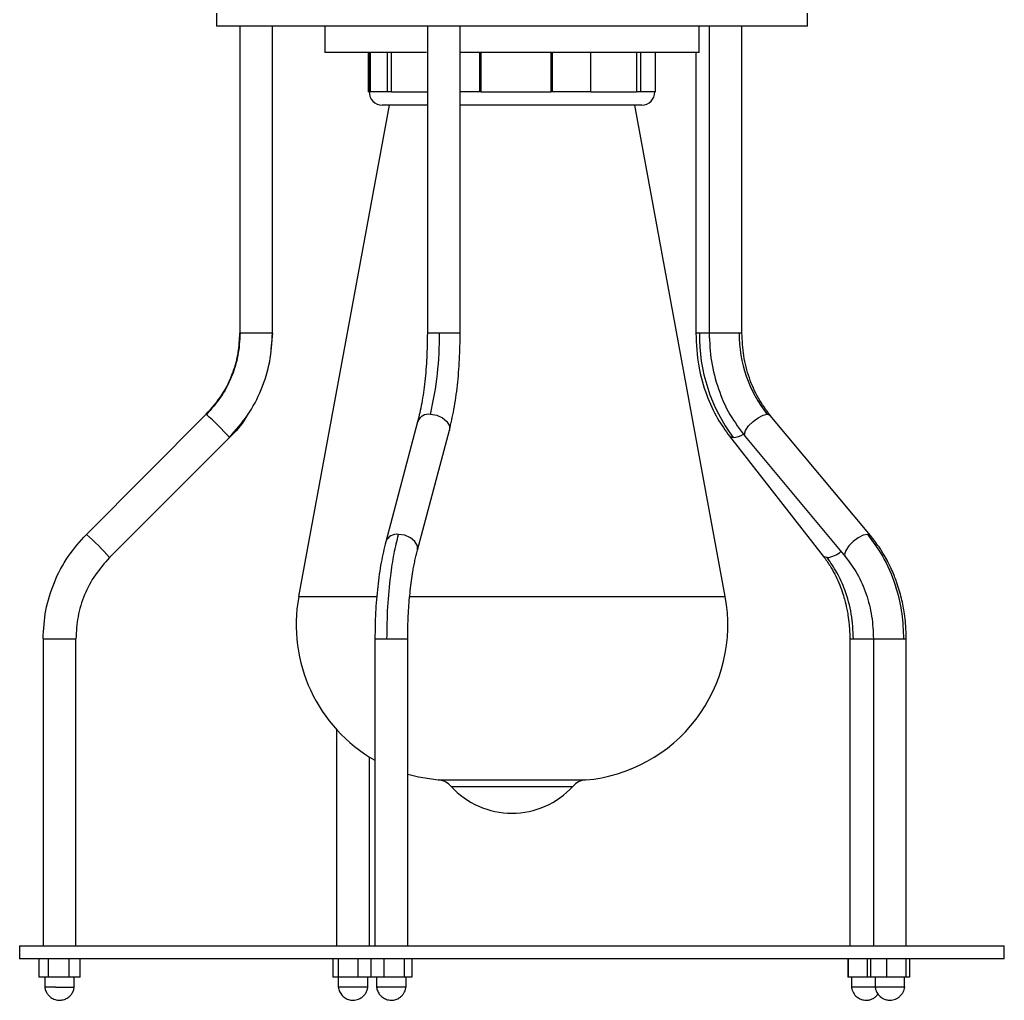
# Model space of a CAD drawing. Header units: millimetres. Extents: x 142 to 1148, y 353 to 845.
# Tile 1 of 139: x 142 to 157, y 353 to 368. Entities that reach past the tile are written whole.
import ezdxf

# ---------------------------------------------------------------- set-up
doc = ezdxf.new("R2010")
doc.units = ezdxf.units.MM

msp = doc.modelspace()

# ---------------------------------------------------------------- linework, layer by layer
at = {"color": 7, "linetype": 'Continuous', "lineweight": 25}
for p, q in [((144.863, 367.965), (144.863, 367.765)), ((153.863, 367.765), (153.863, 367.965)), ((148.164, 367.765), (144.863, 367.765)), ((145.217, 367.765), (145.217, 363.093)), ((145.717, 363.093), (145.717, 367.765)), ((146.513, 367.765), (146.513, 367.365)), ((148.074, 367.765), (148.074, 363.093)), ((153.863, 367.765), (148.164, 367.765)), ((148.574, 363.093), (148.574, 367.765)), ((152.213, 367.365), (152.213, 367.765)), ((152.367, 367.765), (152.367, 363.093)), ((152.867, 363.093), (152.867, 367.765)), ((148.063, 367.365), (146.513, 367.365)), ((147.175, 366.765), (147.175, 367.365)), ((147.186, 367.365), (147.186, 366.765)), ((147.207, 366.765), (147.207, 367.365)), ((147.468, 366.765), (147.468, 367.365)), ((147.529, 366.765), (147.529, 367.365)), ((152.213, 367.365), (148.574, 367.365)), ((148.871, 366.765), (148.871, 367.365)), ((148.895, 366.765), (148.895, 367.365)), ((149.953, 367.365), (149.953, 366.765)), ((149.981, 366.765), (149.981, 367.365)), ((150.562, 366.765), (150.562, 367.365)), ((151.262, 367.365), (151.262, 366.765)), ((151.324, 366.765), (151.324, 367.365)), ((151.551, 366.765), (151.551, 367.365)), ((152.164, 367.365), (152.164, 363.093)), ((147.186, 366.765), (147.175, 366.765)), ((147.468, 366.765), (147.207, 366.765)), ((147.529, 366.765), (147.468, 366.765)), ((148.871, 366.765), (148.574, 366.765)), ((148.895, 366.765), (148.871, 366.765)), ((148.895, 366.765), (149.953, 366.765)), ((149.981, 366.765), (149.953, 366.765)), ((150.562, 366.765), (149.981, 366.765)), ((151.324, 366.765), (151.262, 366.765)), ((151.551, 366.765), (151.324, 366.765)), ((147.49, 366.565), (146.113, 359.081)), ((148.074, 366.565), (147.386, 366.565)), ((148.659, 366.565), (148.574, 366.565)), ((151.34, 366.565), (148.659, 366.565)), ((152.613, 359.081), (151.237, 366.565)), ((145.717, 363.093), (145.69, 362.847)), ((144.705, 361.856), (142.879, 360.027)), ((144.705, 361.856), (144.705, 361.856)), ((154.823, 360.011), (153.298, 361.839)), ((147.926, 361.743), (147.439, 359.915)), ((143.232, 359.674), (145.059, 361.502)), ((147.922, 359.786), (148.41, 361.615)), ((152.675, 361.525), (154.105, 359.696)), ((152.675, 361.525), (152.676, 361.523)), ((152.914, 361.519), (154.44, 359.69)), ((143.232, 359.674), (143.232, 359.674)), ((142.22, 358.436), (142.22, 353.765)), ((142.22, 358.436), (142.22, 358.436)), ((142.72, 353.765), (142.72, 358.436)), ((147.275, 358.436), (147.275, 353.765)), ((147.775, 353.765), (147.775, 358.436)), ((154.51, 358.436), (154.51, 353.765)), ((154.87, 358.436), (154.87, 353.765)), ((155.37, 353.765), (155.37, 358.436)), ((146.692, 357.055), (146.692, 353.765)), ((147.192, 353.765), (147.192, 356.638)), ((141.863, 353.765), (141.863, 353.565)), ((141.863, 353.765), (147.365, 353.765)), ((147.365, 353.765), (156.863, 353.765)), ((156.863, 353.565), (156.863, 353.765)), ((147.365, 353.565), (141.863, 353.565)), ((142.153, 353.565), (142.153, 353.285)), ((142.295, 353.565), (142.295, 353.285)), ((142.612, 353.565), (142.612, 353.285)), ((142.787, 353.285), (142.787, 353.565)), ((146.636, 353.565), (146.636, 353.285)), ((146.716, 353.565), (146.716, 353.285)), ((147.022, 353.285), (147.022, 353.565)), ((147.211, 353.565), (147.211, 353.285)), ((156.863, 353.565), (147.365, 353.565)), ((147.409, 353.565), (147.409, 353.285)), ((147.723, 353.565), (147.723, 353.285)), ((147.839, 353.565), (147.839, 353.285)), ((154.478, 353.565), (154.478, 353.285)), ((154.492, 353.285), (154.492, 353.565)), ((154.774, 353.565), (154.774, 353.285)), ((154.823, 353.565), (154.823, 353.285)), ((155.068, 353.565), (155.068, 353.285)), ((155.365, 353.565), (155.365, 353.285)), ((155.418, 353.565), (155.418, 353.285)), ((142.295, 353.285), (142.153, 353.285)), ((142.245, 353.285), (142.245, 353.135)), ((142.612, 353.285), (142.295, 353.285)), ((142.787, 353.285), (142.612, 353.285)), ((142.695, 353.135), (142.695, 353.285)), ((146.716, 353.285), (146.636, 353.285)), ((147.022, 353.285), (146.716, 353.285)), ((146.717, 353.285), (146.717, 353.135)), ((147.211, 353.285), (147.022, 353.285)), ((147.167, 353.135), (147.167, 353.285)), ((147.409, 353.285), (147.211, 353.285)), ((147.3, 353.285), (147.3, 353.135)), ((147.723, 353.285), (147.409, 353.285)), ((147.839, 353.285), (147.723, 353.285)), ((147.75, 353.135), (147.75, 353.285)), ((154.492, 353.285), (154.478, 353.285)), ((154.774, 353.285), (154.492, 353.285)), ((154.535, 353.285), (154.535, 353.135)), ((154.823, 353.285), (154.774, 353.285)), ((155.068, 353.285), (154.823, 353.285)), ((154.895, 353.285), (154.895, 353.135)), ((155.365, 353.285), (155.068, 353.285)), ((155.345, 353.135), (155.345, 353.285)), ((155.418, 353.285), (155.365, 353.285)), ((154.898, 353.135), (154.535, 353.135))]:
    msp.add_line(p, q, dxfattribs=at)
at = {"color": 8, "linetype": 'Continuous', "lineweight": 25}
for p, q in [((147.186, 366.765), (147.207, 366.765)), ((147.529, 366.765), (148.074, 366.765)), ((150.562, 366.765), (151.262, 366.765)), ((145.717, 363.093), (145.217, 363.093)), ((145.217, 363.093), (145.217, 363.093)), ((148.258, 363.093), (148.074, 363.093)), ((148.574, 363.093), (148.258, 363.093)), ((152.218, 363.093), (152.164, 363.093)), ((152.367, 363.093), (152.218, 363.093)), ((152.826, 363.093), (152.367, 363.093)), ((152.867, 363.093), (152.826, 363.093)), ((142.879, 360.027), (142.879, 360.027)), ((146.113, 359.081), (147.294, 359.081)), ((147.797, 359.081), (150.262, 359.081)), ((150.262, 359.081), (152.613, 359.081)), ((142.22, 358.436), (142.72, 358.436)), ((147.275, 358.436), (147.458, 358.436)), ((147.458, 358.436), (147.775, 358.436)), ((154.51, 358.436), (154.564, 358.436)), ((154.564, 358.436), (154.872, 358.436)), ((154.87, 358.436), (155.329, 358.436)), ((155.329, 358.436), (155.37, 358.436)), ((148.241, 356.288), (149.674, 356.288)), ((149.674, 356.288), (150.485, 356.288)), ((148.438, 356.191), (149.619, 356.191)), ((149.619, 356.191), (150.289, 356.191))]:
    msp.add_line(p, q, dxfattribs=at)
at = {"color": 8, "linetype": 'Continuous', "lineweight": 25, "flags": 128}
for points in [[(148.121, 361.856), (148.217, 361.842), (148.305, 361.804), (148.373, 361.747), (148.409, 361.679), (148.41, 361.615)], [(152.914, 361.519), (152.904, 361.554), (152.922, 361.611), (152.968, 361.679), (153.035, 361.747), (153.113, 361.804), (153.19, 361.842), (153.253, 361.856)], [(152.676, 361.523), (152.684, 361.516), (152.734, 361.502)], [(147.922, 359.786), (147.922, 359.851), (147.885, 359.918), (147.818, 359.976), (147.729, 360.014), (147.634, 360.027)], [(154.779, 360.027), (154.715, 360.014), (154.638, 359.976), (154.561, 359.918), (154.494, 359.851), (154.448, 359.783), (154.43, 359.726), (154.44, 359.689)], [(154.823, 360.011), (154.82, 360.014), (154.779, 360.027)], [(154.164, 359.674), (154.115, 359.687), (154.105, 359.696)]]:
    msp.add_lwpolyline(points, dxfattribs=at)
at = {"color": 7, "linetype": 'Continuous', "lineweight": 25, "flags": 128}
for points in [[(153.253, 361.856), (153.295, 361.842), (153.298, 361.839)], [(147.775, 356.376), (147.941, 356.334), (148.241, 356.288)], [(147.164, 353.135), (147.164, 353.135), (147.159, 353.135), (147.127, 353.135), (147.074, 353.135), (147.006, 353.135), (146.931, 353.135), (146.894, 353.135), (146.858, 353.135), (146.794, 353.135), (146.746, 353.135), (146.72, 353.135), (146.72, 353.135), (146.725, 353.135), (146.725, 353.135)], [(155.342, 353.135), (155.342, 353.135), (155.337, 353.135), (155.305, 353.135), (155.252, 353.135), (155.22, 353.135), (155.185, 353.135), (155.11, 353.135), (155.037, 353.135), (154.972, 353.135), (154.924, 353.135), (154.899, 353.135), (154.898, 353.135), (154.903, 353.135), (154.903, 353.135)]]:
    msp.add_lwpolyline(points, dxfattribs=at)
at = {"color": 7, "linetype": 'Continuous', "lineweight": 25}
for centre, radius, start, end in [((147.386, 366.765), 0.2, 180, 270), ((151.34, 366.765), 0.2, 270, 0), ((143.22, 363.023), 5.038, 346.6034, 0.799), ((154.815, 363.055), 2.597, 179.1671, 216.7338), ((154.763, 363.07), 1.938, 179.3205, 218.8084), ((142.623, 359.423), 3.202, 40.4965, 49.4469), ((148.447, 358.651), 2.372, 169.5807, 240.3951), ((150.28, 358.651), 2.372, 274.9651, 10.4193), ((148.215, 355.989), 0.3, 42.2134, 85.0349), ((150.511, 355.989), 0.3, 94.9651, 137.7866), ((149.363, 357.031), 1.25, 222.2134, 317.7866)]:
    msp.add_arc(centre, radius, start, end, dxfattribs=at)
at = {"color": 8, "linetype": 'Continuous', "lineweight": 25}
for centre, radius, start, end in [((148.092, 361.681), 0.177, 80.7546, 159.3028), ((152.698, 361.852), 0.352, 275.8444, 302.8048), ((140.751, 357.546), 3.269, 40.6147, 49.3853), ((147.605, 359.852), 0.177, 80.7544, 159.3045), ((154.118, 360.06), 0.389, 276.7133, 311.2958)]:
    msp.add_arc(centre, radius, start, end, dxfattribs=at)
at = {"color": 7, "linetype": 'Continuous', "lineweight": 25}
for points, knots in [([(144.705, 361.856), (144.79, 361.951), (144.96, 362.144), (145.114, 362.472), (145.203, 362.792), (145.213, 362.993), (145.217, 363.093)], [0, 0, 0, 0, 0.27761, 0.560579, 0.78239, 1, 1, 1, 1]), ([(145.22, 363.093), (145.214, 362.979), (145.201, 362.75), (145.096, 362.418), (144.936, 362.109), (144.783, 361.937), (144.707, 361.852)], [0, 0, 0, 0, 0.247589, 0.500019, 0.75244, 1, 1, 1, 1]), ([(145.057, 361.506), (145.154, 361.614), (145.35, 361.834), (145.555, 362.229), (145.69, 362.654), (145.706, 362.948), (145.714, 363.093)], [0, 0, 0, 0, 0.247586, 0.500015, 0.752437, 1, 1, 1, 1]), ([(148.074, 363.093), (148.072, 362.968), (148.069, 362.716), (148.038, 362.354), (147.992, 362.019), (147.948, 361.834), (147.926, 361.743)], [0, 0, 0, 0, 0.248788, 0.501623, 0.753635, 1, 1, 1, 1]), ([(148.41, 361.615), (148.434, 361.717), (148.483, 361.924), (148.535, 362.293), (148.568, 362.687), (148.572, 362.959), (148.574, 363.093)], [0, 0, 0, 0, 0.248696, 0.5015024, 0.7535464, 1, 1, 1, 1]), ([(152.164, 363.093), (152.172, 362.923), (152.189, 362.598), (152.315, 362.16), (152.477, 361.801), (152.614, 361.611), (152.676, 361.523)], [0, 0, 0, 0, 0.29338, 0.561639, 0.798185, 1, 1, 1, 1]), ([(152.367, 363.093), (152.374, 362.95), (152.388, 362.659), (152.499, 362.239), (152.67, 361.846), (152.834, 361.626), (152.915, 361.518)], [0, 0, 0, 0, 0.246771, 0.498948, 0.751659, 1, 1, 1, 1]), ([(153.297, 361.84), (153.234, 361.925), (153.106, 362.097), (152.972, 362.408), (152.883, 362.744), (152.873, 362.977), (152.867, 363.093)], [0, 0, 0, 0, 0.246622, 0.498687, 0.751418, 1, 1, 1, 1]), ([(145.33, 361.838), (145.322, 361.824), (145.251, 361.698), (145.149, 361.594), (145.059, 361.502)], [0, 0, 0, 0, 0.112908, 1, 1, 1, 1]), ([(142.22, 358.436), (142.229, 358.582), (142.245, 358.877), (142.38, 359.302), (142.585, 359.698), (142.782, 359.918), (142.879, 360.027)], [0, 0, 0, 0, 0.247575, 0.5, 0.752425, 1, 1, 1, 1]), ([(147.458, 358.436), (147.461, 358.6), (147.466, 358.93), (147.508, 359.368), (147.564, 359.74), (147.611, 359.932), (147.634, 360.027)], [0, 0, 0, 0, 0.27761, 0.560579, 0.78239, 1, 1, 1, 1]), ([(154.779, 360.027), (154.869, 359.904), (155.052, 359.656), (155.218, 359.235), (155.313, 358.823), (155.324, 358.564), (155.329, 358.436)], [0, 0, 0, 0, 0.27761, 0.560579, 0.78239, 1, 1, 1, 1]), ([(155.37, 358.436), (155.368, 358.513), (155.365, 358.641), (155.345, 358.808), (155.323, 358.936), (155.297, 359.056), (155.264, 359.18), (155.227, 359.293), (155.188, 359.397), (155.144, 359.499), (155.093, 359.605), (155.029, 359.721), (154.943, 359.859), (154.868, 359.954), (154.823, 360.011)], [0, 0, 0, 0, 0.132711, 0.220906, 0.288842, 0.359199, 0.43421, 0.511296, 0.567906, 0.630104, 0.707637, 0.77831, 0.866903, 1, 1, 1, 1]), ([(147.439, 359.915), (147.415, 359.812), (147.366, 359.606), (147.314, 359.236), (147.281, 358.842), (147.277, 358.571), (147.275, 358.436)], [0, 0, 0, 0, 0.248696, 0.501502, 0.753546, 1, 1, 1, 1]), ([(147.775, 358.436), (147.775, 358.503), (147.776, 358.615), (147.782, 358.76), (147.791, 358.941), (147.812, 359.18), (147.842, 359.4), (147.868, 359.548), (147.89, 359.659), (147.91, 359.736), (147.922, 359.786)], [0, 0, 0, 0, 0.13298, 0.22162, 0.289513, 0.501016, 0.718805, 0.782626, 0.858873, 1, 1, 1, 1]), ([(143.232, 359.674), (143.156, 359.589), (143.004, 359.418), (142.844, 359.11), (142.739, 358.779), (142.726, 358.55), (142.72, 358.436)], [0, 0, 0, 0, 0.247575, 0.5, 0.752425, 1, 1, 1, 1]), ([(154.105, 359.696), (154.141, 359.648), (154.204, 359.562), (154.281, 359.424), (154.343, 359.292), (154.392, 359.163), (154.433, 359.03), (154.461, 358.911), (154.485, 358.782), (154.505, 358.631), (154.508, 358.509), (154.51, 358.436)], [0, 0, 0, 0, 0.146308, 0.256618, 0.36729, 0.476669, 0.563287, 0.674392, 0.740672, 0.846451, 1, 1, 1, 1]), ([(154.564, 358.436), (154.558, 358.564), (154.546, 358.821), (154.45, 359.161), (154.322, 359.45), (154.216, 359.6), (154.164, 359.674)], [0, 0, 0, 0, 0.27761, 0.560579, 0.78239, 1, 1, 1, 1]), ([(154.44, 359.689), (154.504, 359.604), (154.632, 359.433), (154.766, 359.121), (154.854, 358.786), (154.865, 358.552), (154.87, 358.436)], [0, 0, 0, 0, 0.246622, 0.498687, 0.751418, 1, 1, 1, 1]), ([(142.244, 353.148), (142.245, 353.14), (142.246, 353.123), (142.256, 353.085), (142.276, 353.042), (142.306, 353.004), (142.346, 352.969), (142.402, 352.941), (142.475, 352.931), (142.543, 352.943), (142.596, 352.97), (142.635, 353.004), (142.666, 353.045), (142.685, 353.089), (142.694, 353.125), (142.696, 353.141), (142.696, 353.148)], [0, 0, 0, 0, 0.040145, 0.082957, 0.169129, 0.242674, 0.295225, 0.398946, 0.506885, 0.608211, 0.697951, 0.758442, 0.836742, 0.921148, 0.961908, 1, 1, 1, 1]), ([(142.41, 353.135), (142.383, 353.135), (142.327, 353.135), (142.271, 353.135), (142.244, 353.135), (142.248, 353.135), (142.249, 353.135)], [0, 0, 0, 0, 0.3068216, 0.6136432, 0.9204648, 1, 1, 1, 1]), ([(142.41, 353.135), (142.44, 353.135), (142.498, 353.135), (142.584, 353.135), (142.652, 353.135), (142.692, 353.135), (142.692, 353.135), (142.692, 353.135)], [0, 0, 0, 0, 0.2102, 0.4204, 0.6306, 0.840799, 1, 1, 1, 1]), ([(146.717, 353.138), (146.721, 353.114), (146.731, 353.065), (146.775, 353.003), (146.835, 352.957), (146.908, 352.933), (146.988, 352.935), (147.055, 352.961), (147.104, 353.001), (147.137, 353.042), (147.159, 353.089), (147.165, 353.122), (147.167, 353.138)], [0, 0, 0, 0, 0.110103, 0.224439, 0.335087, 0.449778, 0.563429, 0.691435, 0.76775, 0.84729, 0.92589, 1, 1, 1, 1]), ([(147.299, 353.146), (147.3, 353.137), (147.302, 353.117), (147.314, 353.076), (147.337, 353.031), (147.371, 352.993), (147.413, 352.962), (147.469, 352.938), (147.541, 352.932), (147.609, 352.947), (147.66, 352.977), (147.696, 353.012), (147.724, 353.051), (147.744, 353.099), (147.749, 353.131), (147.751, 353.146)], [0, 0, 0, 0, 0.045364, 0.09325, 0.187441, 0.264138, 0.315987, 0.418862, 0.525704, 0.626815, 0.718476, 0.777642, 0.850158, 0.927261, 1, 1, 1, 1]), ([(147.742, 353.135), (147.732, 353.135), (147.714, 353.135), (147.659, 353.135), (147.59, 353.135), (147.514, 353.135), (147.438, 353.135), (147.389, 353.135), (147.362, 353.135), (147.352, 353.135), (147.342, 353.135), (147.323, 353.135), (147.3, 353.135), (147.299, 353.135), (147.303, 353.135), (147.308, 353.135), (147.309, 353.135)], [0, 0, 0, 0, 0.107003, 0.214006, 0.321009, 0.428011, 0.535014, 0.642018, 0.668413, 0.694807, 0.707995, 0.734389, 0.841394, 0.948399, 0.997032, 1, 1, 1, 1]), ([(147.748, 353.135), (147.748, 353.135), (147.751, 353.135), (147.746, 353.135), (147.742, 353.135)], [0, 0, 0, 0, 0.234509, 1, 1, 1, 1]), ([(154.534, 353.145), (154.536, 353.132), (154.539, 353.106), (154.558, 353.053), (154.597, 352.997), (154.657, 352.956), (154.724, 352.934), (154.785, 352.933), (154.842, 352.949), (154.887, 352.973), (154.921, 353.001), (154.936, 353.023), (154.94, 353.029)], [0, 0, 0, 0, 0.072776, 0.1492, 0.302036, 0.435424, 0.539467, 0.678495, 0.765575, 0.860926, 0.960465, 1, 1, 1, 1]), ([(154.895, 353.139), (154.898, 353.122), (154.904, 353.087), (154.933, 353.028), (154.979, 352.979), (155.038, 352.947), (155.098, 352.933), (155.171, 352.936), (155.236, 352.963), (155.285, 353.004), (155.317, 353.045), (155.338, 353.091), (155.343, 353.123), (155.346, 353.139)], [0, 0, 0, 0, 0.080395, 0.160542, 0.292292, 0.373143, 0.462665, 0.56606, 0.69711, 0.773315, 0.851688, 0.928321, 1, 1, 1, 1])]:
    msp.add_open_spline(points, degree=3, knots=knots, dxfattribs=at)

doc.saveas('drawing.dxf')
